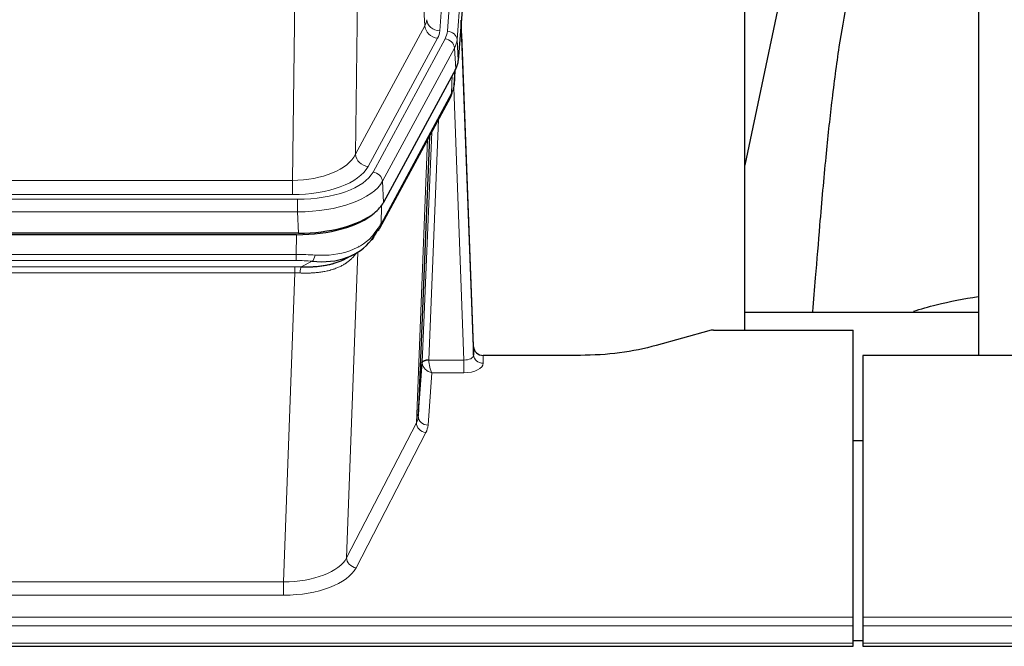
# Model space of a CAD drawing. Header units: inches. Extents: x 0 to 23760, y -13 to 16800.
# Tile 94 of 217: x 5435 to 5739, y 13782 to 13975. Entities that reach past the tile are written whole.
import ezdxf

# ---------------------------------------------------------------- set-up
doc = ezdxf.new("R2010")
doc.units = ezdxf.units.IN
doc.layers.add('254', color=7, linetype='Continuous', true_color=0xffffff)
doc.styles.add('latin_extended', font='simplex.shx')
doc.dimstyles.get("Standard").update_dxf_attribs({"dimtxt": 0.18, "dimasz": 0.18, "dimexe": 0.18, "dimexo": 0.0625, "dimgap": 0.09, "dimtad": 0, "dimtih": 1, "dimtoh": 1, "dimdec": 4, "dimzin": 0, "dimdsep": 46, "dimtxsty": 'Standard', "dimcen": 0.09, "dimadec": 0, "dimazin": 0, "dimtfac": 1, "dimtdec": 4, "dimtofl": 0, "dimtmove": 0, "dimatfit": 3, "dimfxl": 1, "dimtolj": 1, "dimtzin": 0, "dimarcsym": 0})

# ---------------------------------------------------------------- blocks, each defined once
blk = doc.blocks.new('_U11')
at = {"layer": '254', "color": 3, "linetype": 'Continuous', "lineweight": 13, "transparency": 16777216}
for p, q in [((8556.02, 13896.35), (8556.02, 10183.85)), ((1790.04, 13598.43), (1790.04, 10183.85)), ((1930.04, 10223.85), (8416.02, 10223.85))]:
    blk.add_line(p, q, dxfattribs=at)
at = {"layer": '254', "color": 3, "transparency": 16777216}
for points in [[(1930.04, 10247.19), (1930.04, 10200.52), (1790.04, 10223.85)], [(8416.02, 10200.52), (8416.02, 10247.19), (8556.02, 10223.85)]]:
    blk.add_solid(points, dxfattribs=at)
at = {"layer": 'Defpoints', "color": 0, "transparency": 16777216}
for p in [(8556.02, 13936.35), (1790.04, 13638.43), (8556.02, 10223.85)]:
    blk.add_point(p, dxfattribs=at)
at = {"layer": '254', "color": 2, "lineweight": 13, "transparency": 16777216, "insert": (4929.7, 10433.85), "char_height": 140, "attachment_point": 1, "style": 'latin_extended'}
blk.add_mtext('\\A1;6766', dxfattribs=at)
blk = doc.blocks.new('_U15')
at = {"layer": '254', "color": 3, "linetype": 'Continuous', "lineweight": 13, "transparency": 16777216}
for p, q in [((4694.96, 13096.46), (4694.96, 14103.12)), ((5387.02, 13096.46), (4654.96, 13096.46)), ((4694.96, 12563.35), (4694.96, 12956.46)), ((8054.02, 12423.35), (4654.96, 12423.35))]:
    blk.add_line(p, q, dxfattribs=at)
at = {"layer": '254', "color": 3, "transparency": 16777216}
for points in [[(4718.3, 12956.46), (4671.63, 12956.46), (4694.96, 13096.46)], [(4671.63, 12563.35), (4718.3, 12563.35), (4694.96, 12423.35)]]:
    blk.add_solid(points, dxfattribs=at)
at = {"layer": 'Defpoints', "color": 0, "transparency": 16777216}
for p in [(4694.96, 13096.46), (5427.02, 13096.46), (8094.02, 12423.35)]:
    blk.add_point(p, dxfattribs=at)
at = {"layer": '254', "color": 2, "lineweight": 13, "transparency": 16777216, "insert": (4484.96, 13673.12), "char_height": 140, "attachment_point": 1, "rotation": 90, "style": 'latin_extended'}
blk.add_mtext('\\A1;\\C2;650', dxfattribs=at)

msp = doc.modelspace()

# ---------------------------------------------------------------- linework, layer by layer
at = {"layer": '254', "color": 110, "linetype": 'Continuous', "lineweight": 13}
for p, q in [((5577.78, 14144.61), (5564.714, 13971.837)), ((5567.061, 13971.685), (5580.172, 14145.045)), ((5583.166, 14142.475), (5570.055, 13969.115)), ((5560.141, 13973.355), (5555.789, 14047.607)), ((5539.746, 14009.462), (5538.789, 13933.812)), ((5519.346, 13925.777), (5520.314, 14002.272)), ((5538.789, 13933.812), (5560.141, 13973.355)), ((5542.665, 13930.003), (5564.017, 13969.546)), ((5544.19, 13928.329), (5566.364, 13969.394)), ((5570.055, 13969.115), (5570.429, 13962.743)), ((5569.271, 13966.538), (5547.097, 13925.472)), ((5569.644, 13960.165), (5569.271, 13966.538)), ((5568.375, 13952.661), (5568.593, 13958.218)), ((5569.16, 13955.24), (5569.514, 13959.924)), ((5546.627, 13912.385), (5568.375, 13952.661)), ((5572.141, 13870.417), (5569.01, 13954.268)), ((5564.357, 13944.555), (5561.335, 13870.503)), ((5559.337, 13869.738), (5562.23, 13940.615)), ((5557.523, 13851.109), (5560.991, 13938.32)), ((5306.703, 13925.777), (5519.346, 13925.777)), ((5519.346, 13921.363), (5519.346, 13925.777)), ((5547.097, 13925.472), (5547.39, 13918.951)), ((5305.114, 13919.939), (5520.935, 13919.939)), ((5519.346, 13921.363), (5306.703, 13921.363)), ((5520.935, 13916.034), (5520.935, 13919.939)), ((5520.935, 13916.034), (5305.114, 13916.034)), ((5521.228, 13909.512), (5520.935, 13916.034)), ((5546.804, 13918.021), (5546.627, 13912.385)), ((5520.445, 13902.94), (5520.636, 13909.031)), ((5539.474, 13903.635), (5536.038, 13809.495)), ((5539.854, 13905.542), (5539.699, 13905.205)), ((5305.604, 13902.94), (5520.445, 13902.94)), ((5520.445, 13901.074), (5305.604, 13901.074)), ((5520.445, 13901.074), (5520.445, 13902.94)), ((5522.016, 13899.101), (5525.469, 13900.846)), ((5305.946, 13899.132), (5520.103, 13899.132)), ((5520.103, 13897.266), (5305.946, 13897.266)), ((5516.629, 13802.091), (5520.103, 13897.266)), ((5520.103, 13897.266), (5520.103, 13899.132)), ((5561.336, 13870.417), (5572.141, 13870.417)), ((5572.141, 13870.417), (5572.141, 13866.501)), ((5578.122, 13871.864), (5578.132, 13869.416)), ((5562.299, 13866.501), (5561.105, 13850.353)), ((5572.141, 13866.501), (5562.299, 13866.501)), ((5536.038, 13809.495), (5557.523, 13851.109)), ((5560.432, 13848.046), (5538.947, 13806.432)), ((5309.419, 13802.091), (5516.629, 13802.091)), ((5516.629, 13802.091), (5516.629, 13797.99)), ((5516.629, 13797.99), (5309.419, 13797.99)), ((5135.024, 13791.229), (5692.024, 13791.229)), ((5695.024, 13791.229), (6252.024, 13791.229)), ((5135.024, 13788.495), (5692.024, 13788.495)), ((5695.024, 13788.495), (6252.024, 13788.495)), ((5135.024, 13783.247), (5692.024, 13783.247)), ((5695.024, 13783.247), (6252.024, 13783.247))]:
    msp.add_line(p, q, dxfattribs=at)
at = {"layer": '254', "color": 2, "linetype": 'Continuous', "lineweight": 25}
for p, q in [((5583.546, 14136.196), (5570.429, 13962.743)), ((5658.685, 13879.631), (5658.685, 14068.432)), ((5730.685, 14068.432), (5730.685, 13871.865)), ((5677.208, 14018.351), (5658.685, 13930.457)), ((5575.123, 13874.485), (5571.365, 13975.124)), ((5571.445, 13970.73), (5575.134, 13871.948)), ((5569.644, 13960.165), (5547.39, 13918.951)), ((5569.153, 13955.127), (5569.516, 13959.928)), ((5569.33, 13959.584), (5569.16, 13955.24)), ((5569.153, 13955.127), (5569.16, 13955.24)), ((5546.268, 13911.055), (5568.015, 13951.331)), ((5561.536, 13939.33), (5558.109, 13853.12)), ((5521.228, 13909.512), (5304.821, 13909.512)), ((5520.636, 13909.031), (5305.413, 13909.031)), ((5535.333, 13901.467), (5538.127, 13902.879)), ((5658.687, 13885.203), (5730.684, 13885.203)), ((5647.568, 13879.435), (5631.404, 13874.905)), ((5649.067, 13879.63), (5692.024, 13879.63)), ((5692.024, 13791.229), (5692.024, 13879.63)), ((5575.134, 13871.948), (5575.123, 13874.485)), ((5608.024, 13871.864), (5578.122, 13871.864)), ((5695.024, 13871.864), (5695.024, 13791.229)), ((5807.927, 13871.864), (5695.024, 13871.864)), ((5558.109, 13853.12), (5559.337, 13869.738)), ((5692.025, 13845.665), (5695.025, 13845.665)), ((5692.024, 13788.495), (5692.024, 13791.229)), ((5695.024, 13791.229), (5695.024, 13788.495)), ((5692.024, 13783.247), (5692.024, 13788.495)), ((5695.024, 13788.495), (5695.024, 13783.247)), ((5135.024, 13782.232), (5692.024, 13782.232)), ((5695.014, 13783.923), (5692.012, 13783.923)), ((5692.024, 13782.232), (5692.024, 13783.247)), ((5695.024, 13783.247), (5695.024, 13782.232)), ((5695.024, 13782.232), (6252.024, 13782.232))]:
    msp.add_line(p, q, dxfattribs=at)
at = {"layer": '254', "color": 110, "linetype": 'Continuous', "lineweight": 13}
for centre, major_axis, ratio, start_param, end_param in [((5540.696, 13975.776), (-20.038, 0.241), 0.4621297, 2.903225, 3.1123764), ((5564.017, 13973.094), (3.52, -1.9), 0.8606628, 3.6289862, 5.1474227), ((5564.714, 13975.386), (3.989, -0.302), 0.8864705, 3.2608937, 4.7793301), ((5571.445, 13968.578), (-0.214, 6.443), 0.0117452, 5.0526437, 5.774114), ((5540.696, 13972.228), (-24.033, 0.005), 0.4611335, 2.8976848, 3.1068362), ((5543.043, 13972.076), (-24.033, 0.005), 0.4611335, 2.8976848, 3.1068362), ((5567.061, 13969.024), (2.991, -0.226), 0.8864705, 0.119301, 1.6377375), ((5568.447, 13970.639), (2.998, 0.112), 0.4302668, 5.7021495, 6.2671208), ((5566.364, 13966.733), (2.64, -1.425), 0.8606628, 0.4873936, 2.00583), ((5543.043, 13969.415), (27.028, 0.171), 0.4605352, 6.0362132, 6.2453646), ((5564.496, 13953.231), (3.52, -1.9), 0.8606628, 0.0000038, 0.4001271), ((5541.365, 13935.451), (27.538, 20.422), 0.1820483, 5.9117299, 5.9437101), ((5519.426, 13936.384), (20.002, 0.126), 0.5302672, 4.7050812, 6.0263936), ((5542.665, 13933.551), (-3.52, 1.9), 0.8606628, 0.4873936, 2.00583), ((5519.426, 13932.836), (24.002, 0.049), 0.477994, 4.708097, 6.0294094), ((5520.883, 13931.036), (-24.02, 0.03), 0.4619935, 1.5735185, 2.8978281), ((5544.19, 13925.668), (2.64, -1.425), 0.8606628, 0.4873936, 2.00583), ((5520.883, 13928.375), (27.018, 0.111), 0.4567867, 4.7124116, 6.0367213), ((5542.748, 13912.956), (3.52, -1.9), 0.8606628, 0.0000038, 0.4001271), ((5520.699, 13924.323), (-25.329, 12.681), 0.6929209, 2.1169098, 3.0007467), ((5519.796, 13895.506), (27.015, 0.091), 0.2751837, 1.3250001, 1.545831), ((5519.796, 13891.671), (23.017, 0.318), 0.4083138, 1.3161001, 1.5369309), ((5525.469, 13904.681), (-0.368, -3.983), 0.2964475, 0.3019504, 1.0888865), ((5519.314, 13889.319), (24.025, 0.387), 0.4081206, 1.4515092, 1.5313568), ((5519.314, 13885.484), (20.023, 0.877), 0.5868265, 1.4258227, 1.5056703), ((5522.016, 13895.265), (0.131, 3.998), 0.1099517, 0.2897867, 1.0584981), ((5561.335, 13869.642), (1.998, -0.082), 0.4302193, 1.5883537, 3.1255299), ((5561.336, 13869.556), (-1.996, -0.13), 0.4297663, 4.6843512, 6.2157251), ((5562.335, 13870.472), (1.001, 0.011), 0.9036689, 3.0949665, 3.1907321), ((5562.299, 13869.125), (-0.506, 2.997), 0.2740591, 1.0794715, 2.5891813), ((5572.129, 13872.04), (-3.004, 0.138), 0.5390598, 1.5996723, 3.1704686), ((5578.132, 13872.04), (-3, -0.013), 0.8746179, 0.0299147, 1.5670846), ((5562.335, 13869.611), (-2.996, 0.15), 0.8842155, 0.0089587, 0.1047242), ((5562.299, 13869.125), (-2.669, 1.608), 0.8008031, 0.5106166, 2.0203264), ((5572.129, 13869.416), (-6.003, 0.008), 0.4854373, 1.5734916, 3.1442879), ((5538.106, 13853.375), (20.016, 0.121), 0.4848834, 6.0350943, 6.2444185), ((5561.105, 13852.977), (2.992, -0.221), 0.8740585, 3.1714428, 4.7769181), ((5560.432, 13850.67), (2.666, -1.376), 0.8484453, 3.5215353, 5.1252561), ((5538.106, 13850.751), (23.014, 0.002), 0.4845187, 6.038018, 6.2473422), ((5516.623, 13811.765), (20.013, 0.104), 0.483363, 4.7101919, 6.0355739), ((5538.947, 13809.056), (2.666, -1.376), 0.8484453, 3.5215353, 5.1252561), ((5516.623, 13809.141), (-23.012, 0.004), 0.4845836, 1.5711584, 2.8965404)]:
    msp.add_ellipse(centre, major_axis=major_axis, ratio=ratio, start_param=start_param, end_param=end_param, dxfattribs=at)
at = {"layer": '254', "color": 2, "linetype": 'Continuous', "lineweight": 25}
for centre, major_axis, ratio, start_param, end_param in [((5543.408, 13963.182), (-27.037, 0.006), 0.4611335, 2.8976848, 3.1068362), ((5542.515, 13964.727), (-26.161, 11.46), 0.4493681, 3.1218709, 3.267222), ((5541.365, 13935.451), (27.174, 22.247), 0.2659526, 6.0029112, 6.0348913), ((5564.662, 13953.551), (3.584, -1.776), 0.8816114, 6.2824956, 6.6531678), ((5521.17, 13921.997), (-27.023, 0.034), 0.4619935, 2.6128783, 2.8978281), ((5520.61, 13921.506), (-27.01, 0.015), 0.4618579, 1.5720062, 2.656), ((5521.17, 13921.997), (-27.023, 0.034), 0.4619935, 1.5735185, 2.6128783), ((5519.796, 13895.506), (27.355, 20.182), 0.1876908, 5.6857719, 5.9066027), ((5522.492, 13892.643), (23.434, 19.972), 0.1471226, 5.6997031, 5.9205339), ((5542.748, 13912.956), (3.52, -1.9), 0.8606628, 5.9153676, 6.2831892), ((5520.699, 13924.323), (-23.359, 16.381), 0.7286412, 2.2260513, 3.1098882), ((5540.972, 13910.274), (3.195, -2.407), 0.6715965, 6.033487, 6.820423), ((5649.07, 13878.173), (-3, 0.002), 0.4856498, 4.7136997, 5.2369038), ((5578.121, 13874.576), (-3, 0.002), 0.9042699, 0.0343167, 1.5714866)]:
    msp.add_ellipse(centre, major_axis=major_axis, ratio=ratio, start_param=start_param, end_param=end_param, dxfattribs=at)
for points, knots in [([(5706.47, 14018.383), (5705.336, 14016.877), (5699.387, 14008.354), (5693.813, 13995.21), (5689.934, 13980.252), (5687.512, 13966.369), (5685.505, 13951.14), (5683.533, 13932.637), (5681.902, 13914.354), (5680.615, 13897.986), (5679.813, 13888.846), (5679.517, 13885.328)], [0, 0, 0, 0, 0.0321271, 0.1811391, 0.2945987, 0.4244837, 0.5723167, 0.6990076, 0.8399552, 0.939366, 1, 1, 1, 1]), ([(5522.016, 13899.101), (5522.534, 13899.091), (5523.049, 13899.089), (5524.075, 13899.102), (5524.585, 13899.116), (5525.219, 13899.146), (5525.346, 13899.153), (5525.599, 13899.167), (5525.725, 13899.175), (5526.102, 13899.2), (5526.351, 13899.219), (5527.093, 13899.283), (5527.58, 13899.335), (5528.539, 13899.46), (5529.011, 13899.532), (5529.939, 13899.698), (5530.396, 13899.792), (5531.069, 13899.949), (5531.292, 13900.004), (5531.623, 13900.091), (5531.733, 13900.12), (5531.897, 13900.166), (5531.951, 13900.181), (5532.06, 13900.212), (5532.546, 13900.353), (5533.015, 13900.506), (5533.82, 13900.798), (5534.518, 13901.077), (5535.173, 13901.385), (5535.454, 13901.528)], [0, 0, 0, 0, 0.1020877, 0.1020877, 0.2041754, 0.2041754, 0.2296973, 0.2296973, 0.2552192, 0.2552192, 0.3062631, 0.3062631, 0.4083508, 0.4083508, 0.5104385, 0.5104385, 0.6125262, 0.6125262, 0.66357, 0.66357, 0.6890919, 0.6890919, 0.7018529, 0.7018529, 0.7146139, 0.8167015, 0.8167015, 0.9187892, 1, 1, 1, 1]), ([(5710.607, 13885.431), (5712.9, 13886.16), (5719.363, 13887.985), (5726.193, 13889.318), (5730.546, 13889.969)], [0, 0, 0, 0, 0.3660944, 1, 1, 1, 1]), ([(5631.404, 13874.905), (5627.871, 13873.914), (5624.069, 13873.15), (5616.186, 13872.124), (5612.105, 13871.864), (5608.024, 13871.864)], [0, 0, 0, 0, 0.5, 0.5, 1, 1, 1, 1])]:
    msp.add_open_spline(points, degree=3, knots=knots, dxfattribs=at)
msp.add_open_spline([(5568.015, 13951.331), (5568.136, 13951.554), (5568.246, 13951.775)], degree=2, dxfattribs=at)
at = {"layer": '254', "color": 110, "linetype": 'Continuous', "lineweight": 13}
msp.add_open_spline([(5539.076, 13903.509), (5538.921, 13903.256), (5538.749, 13903.007), (5538.373, 13902.518), (5538.17, 13902.277), (5537.732, 13901.805), (5537.498, 13901.575), (5536.998, 13901.125), (5536.732, 13900.906), (5536.31, 13900.587), (5536.165, 13900.482), (5535.942, 13900.328), (5535.866, 13900.276), (5535.714, 13900.176), (5535.637, 13900.126), (5535.249, 13899.879), (5534.926, 13899.692), (5534.256, 13899.336), (5533.562, 13899), (5532.821, 13898.703), (5532.055, 13898.426), (5531.661, 13898.297), (5531.203, 13898.164), (5531.152, 13898.149), (5531.049, 13898.12), (5530.998, 13898.106), (5530.843, 13898.063), (5530.532, 13897.98), (5530.217, 13897.904), (5529.582, 13897.76), (5529.151, 13897.675), (5528.277, 13897.527), (5527.833, 13897.464), (5526.931, 13897.358), (5526.474, 13897.315), (5525.777, 13897.266), (5525.542, 13897.252), (5525.189, 13897.234), (5525.07, 13897.229), (5524.832, 13897.22), (5524.713, 13897.216), (5524.117, 13897.199), (5523.637, 13897.195), (5522.672, 13897.204), (5522.186, 13897.217), (5521.697, 13897.238)], degree=3, knots=[0, 0, 0, 0, 0.0625, 0.0625, 0.125, 0.125, 0.1875, 0.1875, 0.25, 0.25, 0.28125, 0.28125, 0.296875, 0.296875, 0.3125, 0.3125, 0.375, 0.375, 0.4375, 0.5, 0.5, 0.5625, 0.5625, 0.5703125, 0.5703125, 0.578125, 0.578125, 0.59375, 0.625, 0.625, 0.6875, 0.6875, 0.75, 0.75, 0.8125, 0.8125, 0.84375, 0.84375, 0.859375, 0.859375, 0.875, 0.875, 0.9375, 0.9375, 1, 1, 1, 1], dxfattribs=at)

# ---------------------------------------------------------------- dimensions: what is measured, and where the dimension line sits
at = {"layer": '254', "color": 2, "linetype": 'Continuous', "lineweight": 13}
dim = msp.add_linear_dim(base=(4694.963, 13096.455), p1=(8094.024, 12423.353), p2=(5427.024, 13096.455), angle=90, text='\\C2;650', dimstyle='Standard', override={"dimscale": 40, "dimtxt": 3.5, "dimasz": 3.5, "dimexe": 1, "dimexo": 1, "dimgap": 1.75, "dimtad": 1, "dimtih": 0, "dimtoh": 0, "dimdec": 2, "dimlfac": 0.025, "dimzin": 8, "dimdsep": 46, "dimlunit": 2, "dimpost": '', "dimtxsty": 'latin_extended', "dimsah": 1, "dimse1": 0, "dimse2": 0, "dimsd1": 0, "dimsd2": 0, "dimclrd": 3, "dimclre": 3, "dimclrt": 2, "dimtol": 0, "dimtm": -0.1, "dimtfac": 0.714286, "dimtdec": 3, "dimtofl": 1, "dimtmove": 0, "dimtzin": 8, "dimlwd": 13, "dimlwe": 13}, dxfattribs=at)
dim.commit()
dim.dimension.update_dxf_attribs({"geometry": '_U15', "text_midpoint": (4694.963, 13853.122), "dimtype": 160})
dim = msp.add_linear_dim(base=(8556.024, 10223.853), p1=(1790.044, 13638.434), p2=(8556.024, 13936.345), dimstyle='Standard', override={"dimscale": 40, "dimtxt": 3.5, "dimasz": 3.5, "dimexe": 1, "dimexo": 1, "dimgap": 1.75, "dimtad": 1, "dimtih": 1, "dimtoh": 0, "dimdec": 0, "dimlfac": 1, "dimzin": 8, "dimdsep": 46, "dimlunit": 2, "dimtxsty": 'latin_extended', "dimsah": 1, "dimse1": 0, "dimse2": 0, "dimsd1": 0, "dimsd2": 0, "dimclrd": 3, "dimclre": 3, "dimclrt": 2, "dimtol": 0, "dimtm": -0.1, "dimtfac": 0.714286, "dimtdec": 3, "dimtofl": 1, "dimtmove": 0, "dimtzin": 8, "dimlwd": 13, "dimlwe": 13}, dxfattribs=at)
dim.commit()
dim.dimension.update_dxf_attribs({"geometry": '_U11', "text_midpoint": (5173.034, 10223.853), "dimtype": 160})

doc.saveas('drawing.dxf')
